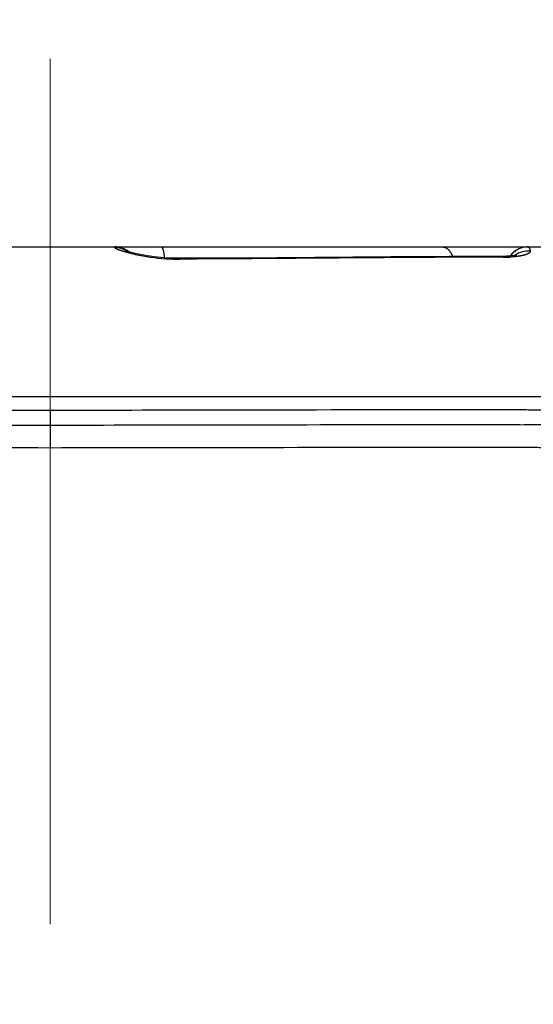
# Model space of a CAD drawing. Header units: millimetres. Extents: x 0 to 840, y 0 to 594.
# Tile 132 of 139: x 718 to 725, y 382 to 395. Entities that reach past the tile are written whole.
import ezdxf

# ---------------------------------------------------------------- set-up
doc = ezdxf.new("R2010")
doc.units = ezdxf.units.MM
doc.header["$LTSCALE"] = 0.36378
doc.linetypes.add('CENTER', pattern=[50.8, 31.75, -6.35, 6.35, -6.35])
doc.layers.add('NoLayerName_001', color=7, linetype='Continuous')
doc.layers.add('NoLayerName_003', color=7, linetype='Continuous')
doc.styles.get("Standard").update_dxf_attribs({"font": 'txt', "bigfont": 'extfont2'})
doc.dimstyles.get("Standard").update_dxf_attribs({"dimtxt": 2.5, "dimasz": 2.5, "dimexe": 1, "dimexo": 1, "dimtad": 1, "dimdec": 3, "dimzin": 0, "dimdsep": 46, "dimtxsty": 'Standard', "dimcen": 2.5, "dimadec": 3, "dimazin": 0, "dimtfac": 0.75, "dimtdec": 3, "dimtmove": 0, "dimatfit": 3, "dimfxl": 1, "dimarcsym": 0})

# ---------------------------------------------------------------- blocks, each defined once
blk = doc.blocks.new('_OPEN30')
at = {"color": 0, "linetype": 'ByBlock', "lineweight": -2}
for p, q in [((-1, 0.267949), (0, 0)), ((0, 0), (-1, -0.267949)), ((0, 0), (-1, 0))]:
    blk.add_line(p, q, dxfattribs=at)
blk = doc.blocks.new('*D55')
at = {"layer": 'Defpoints', "color": 0}
for p in [(658.506, 410.719), (658.506, 332.419), (778.506, 332.419)]:
    blk.add_point(p, dxfattribs=at)
at = {"layer": 'NoLayerName_001', "color": 0, "linetype": 'Continuous', "lineweight": 13}
for p, q in [((658.506, 334.419), (658.506, 412.719)), ((778.506, 334.419), (778.506, 412.719)), ((775.506, 410.719), (661.506, 410.719))]:
    blk.add_line(p, q, dxfattribs=at)
at = {"layer": 'NoLayerName_001', "color": 0, "lineweight": 13, "xscale": 3, "yscale": 3, "zscale": 3, "rotation": 180}
blk.add_blockref('_OPEN30', (658.506, 410.719), dxfattribs=at)
at = {"layer": 'NoLayerName_001', "color": 0, "lineweight": 13, "xscale": 3, "yscale": 3, "zscale": 3}
blk.add_blockref('_OPEN30', (778.506, 410.719), dxfattribs=at)
at = {"layer": 'NoLayerName_001', "color": 0, "lineweight": 13, "insert": (718.506, 416.219), "char_height": 7, "attachment_point": 5}
blk.add_mtext('\\W0.8000;120', dxfattribs=at)
blk = doc.blocks.new('*D56')
at = {"layer": 'Defpoints', "color": 0}
for p in [(704.506, 399.263), (704.506, 389.819), (732.506, 389.819)]:
    blk.add_point(p, dxfattribs=at)
at = {"layer": 'NoLayerName_001', "color": 0, "linetype": 'Continuous', "lineweight": 13}
for p, q in [((704.506, 391.819), (704.506, 401.263)), ((732.506, 391.819), (732.506, 401.263)), ((729.506, 399.263), (707.506, 399.263))]:
    blk.add_line(p, q, dxfattribs=at)
at = {"layer": 'NoLayerName_001', "color": 0, "lineweight": 13, "xscale": 3, "yscale": 3, "zscale": 3, "rotation": 180}
blk.add_blockref('_OPEN30', (704.506, 399.263), dxfattribs=at)
at = {"layer": 'NoLayerName_001', "color": 0, "lineweight": 13, "xscale": 3, "yscale": 3, "zscale": 3}
blk.add_blockref('_OPEN30', (732.506, 399.263), dxfattribs=at)
at = {"layer": 'NoLayerName_001', "color": 0, "lineweight": 13, "insert": (718.506, 404.763), "char_height": 7, "attachment_point": 5}
blk.add_mtext('\\W0.8000;28', dxfattribs=at)

msp = doc.modelspace()

# ---------------------------------------------------------------- linework, layer by layer
at = {"layer": 'NoLayerName_001', "color": 7, "linetype": 'Continuous', "lineweight": 25}
for p, q in [((707.5063, 391.8188), (729.5063, 391.8188)), ((724.7443, 391.7786), (724.7217, 391.7641)), ((720.2205, 391.6674), (720.1946, 391.6674)), ((720.8115, 391.6705), (720.2205, 391.6674)), ((721.5393, 391.6751), (720.8115, 391.6705)), ((724.5548, 391.6916), (724.5225, 391.6913))]:
    msp.add_line(p, q, dxfattribs=at)
at = {"layer": 'NoLayerName_001', "color": 8, "linetype": 'Continuous', "lineweight": 25}
for p, q in [((724.5226, 391.6817), (724.3627, 391.6817)), ((724.56, 391.6817), (724.5226, 391.6817)), ((729.4128, 389.8188), (707.5998, 389.8188)), ((718.5063, 389.6412), (718.5063, 389.4412)), ((718.5063, 389.4393), (718.5063, 389.4412)), ((718.5063, 389.4393), (718.5063, 389.1393))]:
    msp.add_line(p, q, dxfattribs=at)
at = {"layer": 'NoLayerName_001', "color": 7, "linetype": 'Continuous', "lineweight": 25}
for points in [[(720.0864, 391.6705), (720.0338, 391.6736), (719.9827, 391.6777), (719.9334, 391.6826), (719.8862, 391.6881), (719.8414, 391.6941), (719.7991, 391.7005), (719.7593, 391.7071), (719.7221, 391.7139), (719.6876, 391.7208), (719.6558, 391.7276), (719.6267, 391.7342), (719.6006, 391.7405), (719.5775, 391.7465), (719.5576, 391.7521), (719.5412, 391.757), (719.5282, 391.7612), (719.5194, 391.7642), (719.5158, 391.7656)], [(724.7217, 391.7641), (724.7008, 391.748), (724.6816, 391.7303)], [(724.8943, 391.8188), (724.8798, 391.8184), (724.8502, 391.8155), (724.8217, 391.8098), (724.7944, 391.8016), (724.7686, 391.7911), (724.7443, 391.7786)], [(720.1946, 391.6674), (720.1402, 391.6684), (720.0864, 391.6705)], [(724.5225, 391.6913), (723.8368, 391.6903), (723.0564, 391.6861), (721.5393, 391.6751)], [(724.7288, 391.7071), (724.7087, 391.7033), (724.6803, 391.6993), (724.6445, 391.6957), (724.6023, 391.6931), (724.5548, 391.6916)], [(724.6816, 391.7303), (724.6643, 391.7113), (724.6529, 391.6965)], [(724.7365, 391.7081), (724.7423, 391.7105), (724.7401, 391.7099), (724.7288, 391.7071)]]:
    msp.add_lwpolyline(points, dxfattribs=at)
for centre, start, end in [((719.3692, 391.5188), 51.6904, 90), ((724.8943, 391.5188), 90, 143.50523)]:
    msp.add_arc(centre, 0.3, start, end, dxfattribs=at)
at = {"layer": 'NoLayerName_001', "color": 8, "linetype": 'Continuous', "lineweight": 25}
for centre, radius, start, end in [((719.3696, 391.5079), 0.3002, 57.215, 89.72509), ((724.8926, 391.46), 0.3021, 84.93482, 125.34696), ((720.2353, 394.4875), 2.8322, 257.9242, 266.20187), ((720.2245, 394.3309), 2.6752, 266.20986, 268.94709), ((720.2215, 394.1843), 2.5286, 268.95487, 270.27598), ((724.563, 393.6206), 1.939, 269.91335, 271.5656), ((724.5724, 393.3067), 1.6249, 271.53481, 273.31094), ((724.2126, 278.8153), 110.6326, 89.509439, 89.673281)]:
    msp.add_arc(centre, radius, start, end, dxfattribs=at)
for points, knots in [([(719.371, 391.808), (719.371, 391.8083), (719.371, 391.8088), (719.3709, 391.8095), (719.3708, 391.8102), (719.3708, 391.8109), (719.3707, 391.8117), (719.3706, 391.8124), (719.3705, 391.8131), (719.3704, 391.8139), (719.3703, 391.8146), (719.3702, 391.8153), (719.3701, 391.816), (719.37, 391.8167), (719.3698, 391.8174), (719.3697, 391.8182), (719.3693, 391.8186), (719.3692, 391.8188)], [0, 0, 0, 0, 0.000728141, 0.001453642, 0.002178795, 0.002905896, 0.00363724, 0.004375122, 0.005121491, 0.005871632, 0.006614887, 0.007340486, 0.008037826, 0.008708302, 0.009414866, 0.010240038, 0.010959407, 0.010959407, 0.010959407, 0.010959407]), ([(719.4023, 391.7868), (719.4003, 391.7877), (719.3964, 391.7894), (719.3907, 391.7922), (719.3851, 391.7951), (719.3797, 391.7986), (719.3739, 391.8021), (719.3721, 391.8062), (719.371, 391.808)], [0, 0, 0, 0, 0.006429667, 0.012791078, 0.019076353, 0.02545781, 0.032201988, 0.038555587, 0.038555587, 0.038555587, 0.038555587]), ([(719.6428, 391.718), (719.6407, 391.7184), (719.6365, 391.7193), (719.6302, 391.7207), (719.6239, 391.7221), (719.6177, 391.7235), (719.6114, 391.7249), (719.6052, 391.7264), (719.5989, 391.7278), (719.5927, 391.7293), (719.5864, 391.7308), (719.5802, 391.7323), (719.5739, 391.7338), (719.5677, 391.7353), (719.5615, 391.7369), (719.5552, 391.7385), (719.549, 391.7401), (719.5428, 391.7417), (719.5366, 391.7433), (719.5304, 391.745), (719.5242, 391.7466), (719.518, 391.7483), (719.5118, 391.7501), (719.5057, 391.7518), (719.4995, 391.7536), (719.4933, 391.7554), (719.4872, 391.7572), (719.481, 391.759), (719.4749, 391.7609), (719.4687, 391.7628), (719.4626, 391.7648), (719.4565, 391.7668), (719.4504, 391.7688), (719.4443, 391.7708), (719.4383, 391.7729), (719.4322, 391.7751), (719.4262, 391.7772), (719.4202, 391.7795), (719.4142, 391.7819), (719.4082, 391.7843), (719.4043, 391.786), (719.4023, 391.7868)], [0, 0, 0, 0, 0.00641923, 0.01283879, 0.01925861, 0.02567865, 0.03209884, 0.03851915, 0.0449395, 0.05135988, 0.05778022, 0.06420049, 0.07062065, 0.07704068, 0.08346053, 0.08988018, 0.0962996, 0.10271877, 0.10913768, 0.11555631, 0.12197465, 0.12839281, 0.13481101, 0.14122945, 0.14764837, 0.15406802, 0.16048867, 0.1669106, 0.17333379, 0.1797572, 0.18617963, 0.19259991, 0.19901689, 0.20542946, 0.21183701, 0.21824306, 0.22465356, 0.23107476, 0.23751323, 0.24397391, 0.25043713, 0.25043713, 0.25043713, 0.25043713]), ([(719.9907, 391.8188), (719.992, 391.8184), (719.995, 391.8181), (719.9985, 391.8148), (720.0013, 391.8111), (720.0037, 391.8071), (720.0057, 391.8031), (720.0074, 391.7991), (720.009, 391.7951), (720.0104, 391.791), (720.0118, 391.7868), (720.0131, 391.7826), (720.0143, 391.7783), (720.0154, 391.7741), (720.0165, 391.7698), (720.0175, 391.7655), (720.0184, 391.7612), (720.0193, 391.7569), (720.0202, 391.7526), (720.021, 391.7483), (720.0218, 391.744), (720.0225, 391.7397), (720.0232, 391.7354), (720.0239, 391.7311), (720.0246, 391.7267), (720.0252, 391.7224), (720.0258, 391.718), (720.0264, 391.7137), (720.027, 391.7093), (720.0275, 391.705), (720.0281, 391.7006), (720.0286, 391.6963), (720.0291, 391.6919), (720.0296, 391.6875), (720.03, 391.6832), (720.0305, 391.6788), (720.0307, 391.6759), (720.0309, 391.6744)], [0, 0, 0, 0, 0.00423749, 0.00874384, 0.01356011, 0.01828763, 0.0227261, 0.02701791, 0.03130737, 0.0356609, 0.04006143, 0.04448612, 0.04891165, 0.05332577, 0.05772981, 0.06212571, 0.06651522, 0.07089993, 0.07528127, 0.07966052, 0.08403885, 0.08841728, 0.09279675, 0.09717802, 0.1015612, 0.10594609, 0.11033248, 0.11472015, 0.11910886, 0.12349839, 0.12788847, 0.13227886, 0.1366693, 0.14105951, 0.14544921, 0.14983813, 0.15422596, 0.15422596, 0.15422596, 0.15422596]), ([(723.7469, 391.8188), (723.7491, 391.8187), (723.7535, 391.8186), (723.7601, 391.8178), (723.7666, 391.8167), (723.7731, 391.815), (723.7794, 391.813), (723.7856, 391.8106), (723.7917, 391.8078), (723.7975, 391.8046), (723.8032, 391.8012), (723.8086, 391.7974), (723.8139, 391.7934), (723.819, 391.7892), (723.8239, 391.7848), (723.8287, 391.7801), (723.8332, 391.7753), (723.8376, 391.7704), (723.8418, 391.7653), (723.8458, 391.7601), (723.8497, 391.7547), (723.8535, 391.7493), (723.8571, 391.7437), (723.8605, 391.7381), (723.8638, 391.7324), (723.867, 391.7266), (723.87, 391.7207), (723.8729, 391.7148), (723.8757, 391.7088), (723.8784, 391.7027), (723.8809, 391.6967), (723.8825, 391.6926), (723.8834, 391.6905)], [0, 0, 0, 0, 0.00660115, 0.01322281, 0.01986364, 0.02651823, 0.03317776, 0.03983074, 0.04646664, 0.05309071, 0.05971138, 0.06633341, 0.07295815, 0.07958389, 0.08620616, 0.09282038, 0.09942935, 0.10603674, 0.11264494, 0.11925512, 0.12586729, 0.13248044, 0.13909256, 0.14570177, 0.15230874, 0.15891438, 0.16551917, 0.17212326, 0.17872638, 0.18532798, 0.19192713, 0.19852262, 0.19852262, 0.19852262, 0.19852262]), ([(724.9193, 391.761), (724.9194, 391.7595), (724.9198, 391.7567), (724.9188, 391.7524), (724.9171, 391.7484), (724.9146, 391.7449), (724.9117, 391.7417), (724.9085, 391.7388), (724.9052, 391.7362), (724.9017, 391.7337), (724.8981, 391.7314), (724.8944, 391.7293), (724.8906, 391.7273), (724.8868, 391.7254), (724.8829, 391.7236), (724.879, 391.7219), (724.875, 391.7203), (724.871, 391.7188), (724.867, 391.7173), (724.863, 391.7159), (724.8589, 391.7146), (724.8549, 391.7133), (724.8508, 391.712), (724.8467, 391.7108), (724.8426, 391.7097), (724.8385, 391.7086), (724.8344, 391.7075), (724.8302, 391.7065), (724.8261, 391.7055), (724.8219, 391.7045), (724.8178, 391.7035), (724.8136, 391.7026), (724.8094, 391.7018), (724.8052, 391.7009), (724.801, 391.7001), (724.7968, 391.6993), (724.7926, 391.6985), (724.7884, 391.6978), (724.7842, 391.6971), (724.78, 391.6964), (724.7772, 391.6959), (724.7758, 391.6957)], [0, 0, 0, 0, 0.00428247, 0.00861633, 0.01291092, 0.01719582, 0.02149893, 0.02578428, 0.03005543, 0.03432407, 0.03859242, 0.04285921, 0.04712658, 0.05139556, 0.05566558, 0.05993475, 0.06420209, 0.06846844, 0.07273443, 0.07700037, 0.08126631, 0.08553202, 0.0897974, 0.09406269, 0.09832809, 0.10259368, 0.1068595, 0.1111255, 0.11539155, 0.11965757, 0.12392361, 0.12818977, 0.1324561, 0.13672263, 0.14098941, 0.14525642, 0.14952365, 0.15379107, 0.15805864, 0.16232628, 0.16659392, 0.16659392, 0.16659392, 0.16659392]), ([(724.8943, 391.8188), (724.8952, 391.8186), (724.897, 391.8184), (724.8992, 391.8168), (724.9012, 391.815), (724.9029, 391.8129), (724.9043, 391.8107), (724.9055, 391.8084), (724.9066, 391.8061), (724.9076, 391.8037), (724.9085, 391.8012), (724.9094, 391.7988), (724.9103, 391.7963), (724.9111, 391.7939), (724.9119, 391.7914), (724.9127, 391.7889), (724.9134, 391.7864), (724.9141, 391.7839), (724.9147, 391.7813), (724.9154, 391.7788), (724.916, 391.7763), (724.9166, 391.7737), (724.9172, 391.7712), (724.9177, 391.7686), (724.9183, 391.7661), (724.9188, 391.7635), (724.9191, 391.7618), (724.9193, 391.761)], [0, 0, 0, 0, 0.002573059, 0.005256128, 0.008001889, 0.010672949, 0.013289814, 0.015886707, 0.018480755, 0.021076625, 0.023673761, 0.026272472, 0.028873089, 0.031475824, 0.034080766, 0.036687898, 0.039297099, 0.041908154, 0.044520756, 0.047134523, 0.049748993, 0.052363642, 0.054977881, 0.057591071, 0.060202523, 0.062811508, 0.065417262, 0.065417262, 0.065417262, 0.065417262]), ([(720.2336, 391.6557), (720.2335, 391.656), (720.2332, 391.6565), (720.2328, 391.6573), (720.2323, 391.658), (720.2318, 391.6588), (720.2313, 391.6595), (720.2308, 391.6603), (720.2303, 391.661), (720.2297, 391.6617), (720.2291, 391.6625), (720.2284, 391.6632), (720.2277, 391.6638), (720.227, 391.6645), (720.2263, 391.6651), (720.2255, 391.6656), (720.2248, 391.6661), (720.224, 391.6665), (720.2231, 391.6669), (720.2223, 391.6671), (720.2214, 391.6673), (720.2208, 391.6673), (720.2205, 391.6673)], [0, 0, 0, 0, 0.000887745, 0.001770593, 0.002652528, 0.003537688, 0.004430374, 0.005335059, 0.006256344, 0.007195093, 0.008145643, 0.009102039, 0.010058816, 0.011011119, 0.011954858, 0.012886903, 0.013805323, 0.014709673, 0.015601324, 0.016483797, 0.017363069, 0.018247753, 0.018247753, 0.018247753, 0.018247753]), ([(724.3627, 391.6817), (724.225, 391.6814), (723.9497, 391.6811), (723.3992, 391.6784), (722.367, 391.6708), (721.2659, 391.6612), (720.4401, 391.6569), (720.2336, 391.6557)], [0, 0, 0, 0, 0.4129092, 0.8258188, 1.6516425, 3.5097415, 4.1291058, 4.1291058, 4.1291058, 4.1291058]), ([(724.56, 391.6817), (724.5595, 391.682), (724.5583, 391.6826), (724.5565, 391.6834), (724.5548, 391.6842), (724.553, 391.685), (724.5512, 391.6857), (724.5493, 391.6864), (724.5475, 391.6871), (724.5456, 391.6877), (724.5438, 391.6882), (724.5419, 391.6887), (724.54, 391.6892), (724.538, 391.6896), (724.5361, 391.69), (724.5342, 391.6903), (724.5322, 391.6906), (724.5303, 391.6909), (724.5283, 391.691), (724.5264, 391.6912), (724.5244, 391.6913), (724.5231, 391.6913), (724.5225, 391.6913)], [0, 0, 0, 0, 0.001947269, 0.003894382, 0.005842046, 0.007791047, 0.009742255, 0.01169648, 0.013653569, 0.015612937, 0.017574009, 0.019536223, 0.021499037, 0.023461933, 0.02542442, 0.027386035, 0.029346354, 0.031304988, 0.033261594, 0.035215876, 0.037167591, 0.039116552, 0.039116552, 0.039116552, 0.039116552]), ([(724.7505, 391.6921), (724.7491, 391.6919), (724.7463, 391.6916), (724.7421, 391.6911), (724.7379, 391.6906), (724.7337, 391.6901), (724.7295, 391.6897), (724.7253, 391.6892), (724.7211, 391.6888), (724.7169, 391.6884), (724.7126, 391.688), (724.7084, 391.6876), (724.7042, 391.6872), (724.7, 391.6869), (724.6958, 391.6865), (724.6916, 391.6862), (724.6874, 391.6859), (724.6831, 391.6856), (724.6789, 391.6853), (724.6747, 391.685), (724.6705, 391.6848), (724.6677, 391.6846), (724.6663, 391.6845)], [0, 0, 0, 0, 0.004227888, 0.008455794, 0.012683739, 0.01691174, 0.021139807, 0.025367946, 0.029596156, 0.033824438, 0.038052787, 0.042281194, 0.04650965, 0.050738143, 0.054966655, 0.059195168, 0.063423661, 0.067652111, 0.07188049, 0.07610877, 0.080336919, 0.084564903, 0.084564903, 0.084564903, 0.084564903]), ([(724.7758, 391.6957), (724.7744, 391.6955), (724.7716, 391.6951), (724.7674, 391.6944), (724.7632, 391.6938), (724.7589, 391.6932), (724.7547, 391.6927), (724.7519, 391.6923), (724.7505, 391.6921)], [0, 0, 0, 0, 0.004267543, 0.008534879, 0.012801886, 0.017068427, 0.021334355, 0.025599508, 0.025599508, 0.025599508, 0.025599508]), ([(711.2351, 389.6378), (711.3159, 389.6388), (711.4775, 389.6412), (711.7198, 389.6436), (711.9622, 389.6456), (712.2854, 389.6474), (712.6893, 389.6485), (713.4164, 389.649), (715.2747, 389.6459), (717.0521, 389.6412), (718.4255, 389.6412), (718.5063, 389.6412)], [0, 0, 0, 0, 0.2423748, 0.4847498, 0.727126, 0.9695038, 1.4542629, 1.9390205, 3.1508969, 7.0289021, 7.2712775, 7.2712775, 7.2712775, 7.2712775]), ([(718.5063, 389.6412), (719.2335, 389.6419), (721.0109, 389.6423), (722.9499, 389.6493), (724.3233, 389.6485), (724.7273, 389.6474), (725.0505, 389.6456), (725.2928, 389.6437), (725.5352, 389.6412), (725.6968, 389.6389), (725.7775, 389.6378)], [0, 0, 0, 0, 2.1813791, 5.3322568, 5.8170145, 6.3017735, 6.5441513, 6.7865275, 7.0289024, 7.2712773, 7.2712773, 7.2712773, 7.2712773]), ([(712.1808, 389.4462), (712.3495, 389.4468), (712.6868, 389.4485), (713.4459, 389.4491), (715.3014, 389.4459), (717.0725, 389.4413), (718.422, 389.4412), (718.5063, 389.4412)], [0, 0, 0, 0, 0.5060433, 1.0120879, 2.2771995, 6.0725261, 6.3255479, 6.3255479, 6.3255479, 6.3255479]), ([(718.5063, 389.4412), (719.2668, 389.442), (721.0412, 389.4426), (722.9846, 389.4495), (724.3365, 389.4485), (724.6745, 389.4468), (724.8435, 389.4461)], [0, 0, 0, 0, 2.2813797, 5.3232201, 5.8301943, 6.3371671, 6.3371671, 6.3371671, 6.3371671]), ([(711.8693, 389.1431), (711.9578, 389.1437), (712.2233, 389.1455), (712.6657, 389.1469), (714.7896, 389.1479), (716.7364, 389.1419), (718.5063, 389.1393)], [0, 0, 0, 0, 0.2654817, 0.7964458, 1.3274125, 6.6370524, 6.6370524, 6.6370524, 6.6370524]), ([(718.5063, 389.1393), (719.3028, 389.1402), (721.0727, 389.1408), (723.0195, 389.1477), (724.3469, 389.1469), (724.7894, 389.1455), (725.0549, 389.1437), (725.1434, 389.1431)], [0, 0, 0, 0, 2.3893376, 5.3096391, 5.8406056, 6.3715696, 6.6370513, 6.6370513, 6.6370513, 6.6370513])]:
    msp.add_open_spline(points, degree=3, knots=knots, dxfattribs=at)
at = {"layer": 'NoLayerName_003', "color": 2, "linetype": 'CENTER', "lineweight": 13}
msp.add_line((718.5063, 394.3299), (718.5063, 214.419), dxfattribs=at)

# ---------------------------------------------------------------- dimensions: what is measured, and where the dimension line sits
at = {"layer": 'NoLayerName_001', "color": 3, "linetype": 'Continuous', "lineweight": 13}
for base, p1, p2, picture, middle in [((658.5063, 410.7188), (778.5063, 332.419), (658.5063, 332.419), '*D55', (718.5063, 410.7188)), ((704.5063, 399.2626), (732.5063, 389.8188), (704.5063, 389.8188), '*D56', (718.5063, 399.2626))]:
    dim = msp.add_linear_dim(base=base, p1=p1, p2=p2, angle=180, text='\\W0.8000;<>', dimstyle='Standard', override={"dimtxt": 7, "dimasz": 3, "dimexe": 2, "dimexo": 2, "dimgap": 2, "dimzin": 8, "dimblk": 'OPEN30', "dimclrd": 0, "dimclre": 0, "dimclrt": 0, "dimtp": 0, "dimtm": 0, "dimlwd": 13, "dimlwe": 13}, dxfattribs=at)
    dim.commit()
    dim.dimension.update_dxf_attribs({"geometry": picture, "text_midpoint": middle, "dimtype": 160})

doc.saveas('drawing.dxf')
